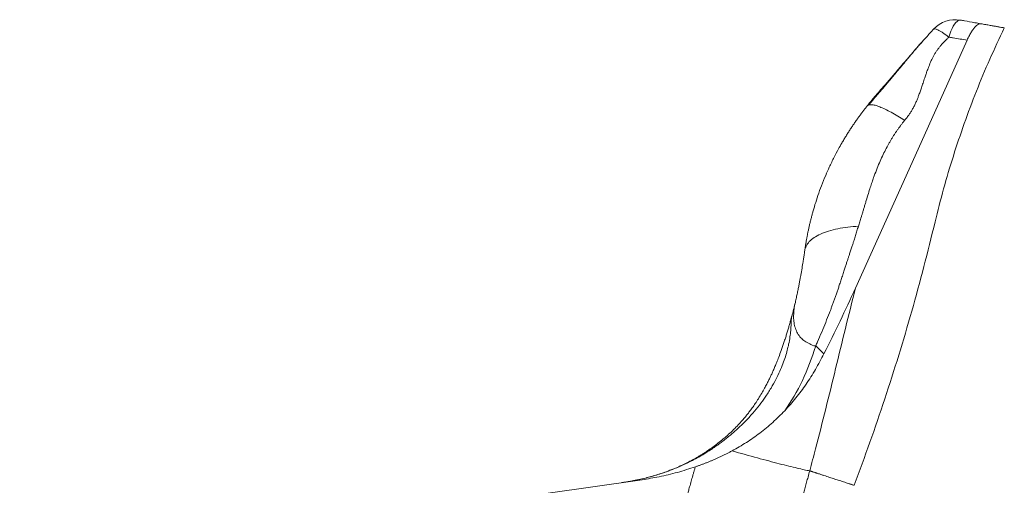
# Model space of a CAD drawing. Header units: millimetres. Extents: x 8 to 414, y 7 to 290.
# Tile 10 of 13: x 191 to 274, y 134 to 173. Entities that reach past the tile are written whole.
import ezdxf

# ---------------------------------------------------------------- set-up
doc = ezdxf.new("R2010")
doc.units = ezdxf.units.MM

msp = doc.modelspace()

# ---------------------------------------------------------------- linework, layer by layer
at = {"color": 7, "linetype": 'Continuous', "lineweight": 15}
for p, q in [((262.572, 166.119), (262.706, 166.203)), ((262.775, 166.369), (262.689, 166.265)), ((256.223, 148.393), (256.233, 148.432)), ((258.251, 145.969), (258.94, 145.314)), ((191.458, 127.326), (243.678, 134.735))]:
    msp.add_line(p, q, dxfattribs=at)
at = {"color": 7, "linetype": 'Continuous', "lineweight": 15, "flags": 128}
for points in [[(270.402, 173.318), (270.306, 173.317), (270.206, 173.281), (270.103, 173.21), (269.997, 173.106), (269.891, 172.97), (269.786, 172.804), (269.684, 172.61), (269.586, 172.391), (269.493, 172.151), (269.407, 171.892)], [(261.574, 150.802), (266.076, 160.807), (270.949, 171.635)]]:
    msp.add_lwpolyline(points, dxfattribs=at)
at = {"color": 7, "linetype": 'Continuous', "lineweight": 15}
msp.add_arc((269.968, 170.856), 2.5, 80.54771, 136.87525, dxfattribs=at)
for points, knots in [([(261.465, 134.264), (261.913, 135.467), (262.808, 137.872), (264.053, 141.515), (265.228, 145.186), (266.32, 148.888), (267.342, 152.617), (268.179, 156.051), (268.96, 159.158), (269.78, 161.912), (270.695, 164.647), (271.717, 167.357), (272.834, 170.041), (273.659, 171.794), (274.072, 172.671)], [0, 0, 0, 0, 0.095085, 0.190181, 0.285267, 0.380745, 0.476235, 0.571715, 0.642673, 0.713652, 0.784608, 0.856397, 0.92821, 1, 1, 1, 1]), ([(270.402, 173.318), (270.508, 173.299), (270.911, 173.228), (271.475, 173.129), (271.933, 173.048), (272.095, 173.019)], [0, 0, 0, 0, 0.188438, 0.712877, 1, 1, 1, 1]), ([(272.095, 173.019), (272.055, 173.02), (271.975, 173.02), (271.827, 172.938), (271.666, 172.797), (271.493, 172.595), (271.316, 172.338), (271.131, 172.021), (271.012, 171.77), (270.949, 171.635)], [0, 0, 0, 0, 0.139688, 0.2793781, 0.4190258, 0.5586811, 0.6991784, 0.8396855, 1, 1, 1, 1]), ([(274.072, 172.671), (274.065, 172.672), (274.05, 172.675), (273.933, 172.695), (273.746, 172.728), (273.497, 172.772), (273.207, 172.823), (272.888, 172.88), (272.523, 172.944), (272.238, 172.994), (272.095, 173.019)], [0, 0, 0, 0, 0.13748, 0.27496, 0.413265, 0.551569, 0.663455, 0.775342, 0.887671, 1, 1, 1, 1]), ([(268.173, 172.584), (267.949, 172.345), (267.521, 171.888), (266.914, 171.202), (266.373, 170.567), (265.89, 169.991), (265.461, 169.478), (265.087, 169.03), (264.769, 168.649), (264.505, 168.335), (264.28, 168.068), (264.066, 167.813), (263.89, 167.605), (263.748, 167.437), (263.65, 167.322), (263.549, 167.203), (263.439, 167.075), (263.304, 166.919), (263.128, 166.716), (262.922, 166.47), (262.778, 166.292), (262.706, 166.203)], [0, 0, 0, 0, 0.118331, 0.226142, 0.325044, 0.414277, 0.494185, 0.564215, 0.623578, 0.672104, 0.71104, 0.748205, 0.790456, 0.808051, 0.82604, 0.844299, 0.863458, 0.885734, 0.917606, 0.959112, 1, 1, 1, 1]), ([(269.407, 171.892), (269.346, 171.828), (269.232, 171.708), (269.071, 171.539), (268.933, 171.392), (268.818, 171.267), (268.698, 171.133), (268.569, 170.975), (268.426, 170.778), (268.287, 170.564), (268.121, 170.279), (267.931, 169.897), (267.78, 169.544), (267.672, 169.261), (267.597, 169.057), (267.501, 168.784), (267.407, 168.506), (267.322, 168.249), (267.253, 168.04), (267.186, 167.84), (267.122, 167.649), (267.06, 167.468), (267.001, 167.295), (266.943, 167.132), (266.887, 166.979), (266.832, 166.835), (266.779, 166.701), (266.722, 166.564), (266.661, 166.425), (266.594, 166.279), (266.526, 166.136), (266.455, 165.998), (266.383, 165.863), (266.312, 165.738), (266.241, 165.621), (266.169, 165.51), (266.09, 165.395), (266.005, 165.276), (265.913, 165.154), (265.814, 165.028), (265.746, 164.944), (265.711, 164.901)], [0, 0, 0, 0, 0.032126, 0.060448, 0.084943, 0.10559, 0.12238, 0.150586, 0.180424, 0.211982, 0.245352, 0.303226, 0.372211, 0.390671, 0.418294, 0.455126, 0.501225, 0.530514, 0.558608, 0.585496, 0.611173, 0.63563, 0.658861, 0.680862, 0.70163, 0.721166, 0.739469, 0.756543, 0.777066, 0.797224, 0.817024, 0.836472, 0.855572, 0.874332, 0.889957, 0.906334, 0.923479, 0.941406, 0.960127, 0.979655, 1, 1, 1, 1]), ([(268.177, 172.58), (268.169, 172.58), (268.153, 172.579), (268.149, 172.567), (268.147, 172.561)], [0, 0, 0, 0, 0.529905, 1, 1, 1, 1]), ([(270.949, 171.635), (270.558, 171.701), (270.151, 171.768), (269.637, 171.854), (269.514, 171.874), (269.407, 171.892)], [0, 0, 0, 0, 0.759959, 0.79223, 1, 1, 1, 1]), ([(262.572, 166.119), (262.68, 166.253), (262.888, 166.512), (263.17, 166.842), (263.407, 167.111), (263.605, 167.339), (263.808, 167.574), (264.173, 167.999), (264.697, 168.611), (265.296, 169.315), (265.825, 169.936), (266.279, 170.469), (266.735, 170.998), (267.072, 171.384), (267.255, 171.583), (267.284, 171.614)], [0, 0, 0, 0, 0.071695, 0.137249, 0.178948, 0.218602, 0.261126, 0.306445, 0.449974, 0.596543, 0.694653, 0.791631, 0.887787, 0.982417, 1, 1, 1, 1]), ([(264.624, 168.477), (264.503, 168.35), (264.083, 167.909), (263.395, 167.125), (262.847, 166.454), (262.572, 166.119)], [0, 0, 0, 0, 0.168596, 0.584298, 1, 1, 1, 1]), ([(264.32, 168.116), (264.293, 168.083), (264.195, 167.967), (264.016, 167.762), (263.828, 167.553), (263.674, 167.384), (263.559, 167.258), (263.439, 167.129), (263.305, 166.984), (263.173, 166.839), (263.083, 166.734), (263.046, 166.691)], [0, 0, 0, 0, 0.063456, 0.227671, 0.412482, 0.501252, 0.593035, 0.687528, 0.790825, 0.914416, 1, 1, 1, 1]), ([(257.328, 153.971), (257.334, 154.012), (257.346, 154.095), (257.365, 154.22), (257.384, 154.346), (257.404, 154.474), (257.425, 154.602), (257.447, 154.732), (257.47, 154.864), (257.494, 154.996), (257.519, 155.13), (257.545, 155.265), (257.572, 155.401), (257.6, 155.538), (257.629, 155.676), (257.659, 155.816), (257.69, 155.957), (257.722, 156.098), (257.755, 156.242), (257.79, 156.386), (257.826, 156.531), (257.863, 156.677), (257.901, 156.825), (257.94, 156.973), (258.031, 157.308), (258.189, 157.849), (258.437, 158.614), (258.734, 159.435), (259.054, 160.228), (259.411, 161.031), (259.769, 161.77), (260.123, 162.441), (260.398, 162.931), (260.611, 163.292), (260.789, 163.587), (260.969, 163.875), (261.149, 164.154), (261.328, 164.426), (261.508, 164.69), (261.688, 164.946), (261.866, 165.195), (262.044, 165.436), (262.221, 165.67), (262.396, 165.898), (262.514, 166.045), (262.572, 166.119)], [0, 0, 0, 0, 0.009624, 0.019336, 0.029134, 0.03902, 0.048994, 0.059057, 0.069208, 0.079448, 0.089777, 0.100197, 0.110706, 0.121305, 0.131996, 0.142777, 0.153649, 0.164613, 0.175668, 0.186816, 0.198055, 0.209387, 0.220812, 0.23233, 0.243942, 0.298752, 0.35865, 0.423651, 0.493766, 0.549093, 0.619181, 0.676416, 0.718056, 0.744098, 0.76972, 0.794869, 0.819547, 0.843752, 0.867485, 0.890748, 0.913539, 0.935859, 0.957709, 0.979089, 1, 1, 1, 1]), ([(265.711, 164.901), (265.687, 164.872), (265.64, 164.814), (265.57, 164.727), (265.5, 164.638), (265.431, 164.547), (265.361, 164.456), (265.292, 164.363), (265.223, 164.268), (265.154, 164.172), (265.086, 164.075), (265.018, 163.976), (264.95, 163.876), (264.883, 163.774), (264.816, 163.671), (264.749, 163.567), (264.683, 163.461), (264.617, 163.354), (264.552, 163.245), (264.487, 163.135), (264.422, 163.023), (264.358, 162.91), (264.295, 162.795), (264.163, 162.551), (263.965, 162.163), (263.709, 161.616), (263.457, 161.026), (263.258, 160.516), (263.099, 160.077), (262.969, 159.7), (262.821, 159.253), (262.656, 158.736), (262.514, 158.268), (262.397, 157.876), (262.311, 157.589), (262.231, 157.319), (262.154, 157.063), (262.082, 156.824), (262.013, 156.599), (261.949, 156.391), (261.888, 156.198), (261.848, 156.074), (261.829, 156.015)], [0, 0, 0, 0, 0.011089, 0.022279, 0.033573, 0.044971, 0.056472, 0.068079, 0.079792, 0.091611, 0.103538, 0.115573, 0.127716, 0.13997, 0.152334, 0.16481, 0.177397, 0.190098, 0.202913, 0.215843, 0.228889, 0.242051, 0.255331, 0.268729, 0.326472, 0.388103, 0.453686, 0.523275, 0.556908, 0.598037, 0.646671, 0.702819, 0.766482, 0.799126, 0.830097, 0.859393, 0.887014, 0.91296, 0.93723, 0.959826, 0.980749, 1, 1, 1, 1]), ([(257.328, 153.971), (257.347, 154.1), (257.387, 154.228), (257.514, 154.479), (257.601, 154.602), (257.824, 154.838), (257.96, 154.952), (258.278, 155.166), (258.46, 155.266), (258.865, 155.451), (259.089, 155.534), (259.57, 155.683), (259.827, 155.748), (260.368, 155.858), (260.65, 155.903), (261.231, 155.974), (261.528, 155.999), (261.829, 156.015)], [0, 0, 0, 0, 0.125, 0.125, 0.25, 0.25, 0.375, 0.375, 0.5, 0.5, 0.625, 0.625, 0.75, 0.75, 0.875, 0.875, 1, 1, 1, 1]), ([(261.829, 156.015), (261.808, 155.949), (261.765, 155.818), (261.702, 155.622), (261.641, 155.427), (261.58, 155.232), (261.521, 155.038), (261.472, 154.878), (261.432, 154.746), (261.398, 154.636), (261.357, 154.507), (261.309, 154.359), (261.24, 154.142), (261.152, 153.871), (261.067, 153.62), (261.008, 153.443), (260.97, 153.329), (260.93, 153.209), (260.888, 153.081), (260.844, 152.945), (260.798, 152.802), (260.75, 152.652), (260.699, 152.495), (260.621, 152.254), (260.517, 151.934), (260.387, 151.536), (260.264, 151.164), (260.148, 150.819), (260.04, 150.503), (259.932, 150.194), (259.825, 149.892), (259.718, 149.596), (259.611, 149.307), (259.506, 149.024), (259.333, 148.571), (259.085, 147.939), (258.75, 147.123), (258.492, 146.521), (258.324, 146.134), (258.276, 146.024), (258.251, 145.969)], [0, 0, 0, 0, 0.019494, 0.0389082, 0.0582427, 0.0774973, 0.0966721, 0.1157671, 0.1248113, 0.1357138, 0.1484742, 0.1630917, 0.1795652, 0.2127353, 0.2435059, 0.2539904, 0.2651956, 0.2771236, 0.2897764, 0.3031542, 0.3172574, 0.3320862, 0.3476408, 0.3639214, 0.4033804, 0.4427898, 0.4821489, 0.5141708, 0.5455663, 0.576336, 0.6064803, 0.6359997, 0.6648948, 0.693166, 0.720814, 0.8011328, 0.8831027, 0.9667579, 0.9831588, 1, 1, 1, 1]), ([(256.539, 149.626), (256.554, 149.695), (256.584, 149.831), (256.628, 150.031), (256.669, 150.227), (256.709, 150.417), (256.748, 150.602), (256.784, 150.781), (256.819, 150.956), (256.852, 151.125), (256.884, 151.289), (256.914, 151.447), (256.942, 151.6), (256.998, 151.901), (257.076, 152.344), (257.151, 152.799), (257.202, 153.118), (257.231, 153.305), (257.258, 153.484), (257.283, 153.654), (257.307, 153.816), (257.321, 153.92), (257.328, 153.971)], [0, 0, 0, 0, 0.0466502, 0.092125, 0.136425, 0.1795507, 0.221503, 0.2622824, 0.3018898, 0.340326, 0.3775919, 0.4136886, 0.4486173, 0.4823791, 0.6198618, 0.753132, 0.7989052, 0.842819, 0.8848789, 0.9250909, 0.9634619, 1, 1, 1, 1]), ([(261.574, 150.802), (261.296, 149.678), (260.739, 147.431), (259.918, 144.058), (259.093, 140.689), (258.372, 137.829), (257.909, 136.096), (257.744, 135.479)], [0, 0, 0, 0, 0.219594, 0.439187, 0.658847, 0.878506, 1, 1, 1, 1]), ([(258.94, 145.314), (259.397, 146.228), (260.312, 148.058), (261.153, 149.887), (261.574, 150.802)], [0, 0, 0, 0, 0.499568, 1, 1, 1, 1]), ([(256.539, 149.626), (256.539, 149.626), (256.539, 149.563), (256.454, 149.371), (256.416, 148.905), (256.377, 148.402), (256.419, 147.904), (256.527, 147.442), (256.713, 147.019), (256.978, 146.658), (257.308, 146.354), (257.76, 146.15), (258.003, 145.968), (258.251, 145.968), (258.251, 145.968)], [0, 0, 0, 0, 0.000001, 0.025657, 0.136206, 0.246772, 0.35911, 0.47184, 0.584404, 0.696512, 0.797636, 0.89904, 0.999999, 1, 1, 1, 1]), ([(256.233, 148.432), (256.231, 148.428), (256.229, 148.419), (256.226, 148.406), (256.223, 148.391), (256.22, 148.375), (256.217, 148.358), (256.215, 148.341), (256.212, 148.322), (256.21, 148.302), (256.208, 148.28), (256.206, 148.258), (256.204, 148.234), (256.202, 148.21), (256.201, 148.184), (256.199, 148.157), (256.196, 148.094), (256.192, 147.988), (256.186, 147.801), (256.175, 147.56), (256.149, 147.201), (256.094, 146.719), (255.995, 146.158), (255.861, 145.597), (255.702, 145.049), (255.495, 144.456), (255.232, 143.818), (254.902, 143.132), (254.494, 142.399), (254.032, 141.68), (253.52, 140.978), (252.963, 140.296), (252.445, 139.735), (252.003, 139.296), (251.667, 138.981), (251.385, 138.73), (251.163, 138.542), (251.008, 138.412), (250.853, 138.286), (250.697, 138.161), (250.541, 138.039), (250.384, 137.919), (250.162, 137.753), (249.923, 137.581), (249.708, 137.432), (249.572, 137.341), (249.452, 137.262), (249.291, 137.157), (248.95, 136.941), (248.485, 136.664), (247.827, 136.308), (247.153, 135.979), (246.431, 135.668), (245.767, 135.415), (245.169, 135.213), (244.616, 135.047), (244.087, 134.905), (243.628, 134.795), (243.251, 134.714), (242.97, 134.658), (242.747, 134.617), (242.57, 134.586), (242.429, 134.563), (242.288, 134.54), (242.147, 134.518), (242.052, 134.505), (242.005, 134.498)], [0, 0, 0, 0, 0.003008, 0.006018, 0.009033, 0.012052, 0.015076, 0.018108, 0.021149, 0.0242, 0.027265, 0.030347, 0.033443, 0.036555, 0.039685, 0.042833, 0.046002, 0.060881, 0.075509, 0.095621, 0.115917, 0.146992, 0.179815, 0.205001, 0.231863, 0.260566, 0.291266, 0.324714, 0.361104, 0.400578, 0.435008, 0.472342, 0.512661, 0.531686, 0.55101, 0.570639, 0.579121, 0.587569, 0.595984, 0.604364, 0.612711, 0.621024, 0.629302, 0.647755, 0.65836, 0.662341, 0.66838, 0.676481, 0.686645, 0.719355, 0.744855, 0.781042, 0.81392, 0.843489, 0.869754, 0.892259, 0.914616, 0.936845, 0.949798, 0.961321, 0.97141, 0.977148, 0.982875, 0.988593, 0.994301, 1, 1, 1, 1]), ([(256.222, 148.393), (256.217, 148.376), (256.208, 148.346), (256.192, 148.286), (256.176, 148.227), (256.156, 148.153), (256.13, 148.06), (256.091, 147.924), (256.05, 147.783), (256.001, 147.61), (255.956, 147.457), (255.891, 147.235), (255.807, 146.957), (255.699, 146.61), (255.551, 146.152), (255.367, 145.616), (255.163, 145.063), (254.985, 144.609), (254.832, 144.237), (254.69, 143.91), (254.557, 143.613), (254.425, 143.332), (254.287, 143.047), (254.129, 142.736), (253.941, 142.383), (253.712, 141.976), (253.453, 141.549), (253.186, 141.139), (252.937, 140.781), (252.709, 140.473), (252.503, 140.208), (252.272, 139.925), (251.995, 139.602), (251.646, 139.225), (251.258, 138.836), (250.861, 138.469), (250.454, 138.12), (250.044, 137.789), (249.619, 137.47), (249.236, 137.202), (248.915, 136.991), (248.667, 136.835), (248.476, 136.72), (248.324, 136.631), (248.169, 136.541), (247.957, 136.423), (247.671, 136.27), (247.307, 136.085), (246.858, 135.872), (246.314, 135.637), (245.719, 135.406), (245.079, 135.186), (244.398, 134.982), (243.621, 134.785), (242.947, 134.64), (242.526, 134.573), (242.405, 134.554)], [0, 0, 0, 0, 0.0063933, 0.011156, 0.0148362, 0.0178519, 0.0228898, 0.0274078, 0.0355326, 0.0419152, 0.0494963, 0.05764, 0.0726859, 0.0884493, 0.1064032, 0.1380356, 0.1656195, 0.186951, 0.2054378, 0.2223768, 0.2380248, 0.2525616, 0.2682856, 0.285319, 0.3052572, 0.329432, 0.3573081, 0.3828434, 0.4061859, 0.4262581, 0.4431839, 0.4590352, 0.4834763, 0.5097088, 0.5385721, 0.5673517, 0.5912898, 0.6174078, 0.6448237, 0.669621, 0.6864669, 0.7014592, 0.7127499, 0.718779, 0.7264029, 0.7376056, 0.7524658, 0.7710995, 0.7936738, 0.8204284, 0.851605, 0.879751, 0.9109252, 0.9456233, 0.9843932, 1, 1, 1, 1]), ([(258.251, 145.969), (257.943, 144.952), (257.567, 143.98), (256.695, 142.157), (256.198, 141.305), (255.647, 140.525)], [0, 0, 0, 0, 0.5, 0.5, 1, 1, 1, 1]), ([(255.647, 140.525), (255.965, 140.877), (256.601, 141.582), (257.454, 142.747), (258.243, 143.985), (258.708, 144.871), (258.94, 145.314)], [0, 0, 0, 0, 0.247144, 0.494302, 0.747151, 1, 1, 1, 1]), ([(251.231, 137.154), (251.636, 137.384), (252.448, 137.845), (253.584, 138.65), (254.663, 139.533), (255.319, 140.194), (255.647, 140.525)], [0, 0, 0, 0, 0.246716, 0.493458, 0.746717, 1, 1, 1, 1]), ([(248.156, 135.819), (248.195, 135.832), (248.272, 135.859), (248.389, 135.9), (248.506, 135.942), (248.623, 135.984), (248.74, 136.028), (248.857, 136.072), (248.975, 136.117), (249.093, 136.163), (249.211, 136.21), (249.329, 136.258), (249.447, 136.307), (249.566, 136.356), (249.684, 136.407), (249.803, 136.458), (249.922, 136.511), (250.041, 136.564), (250.16, 136.619), (250.279, 136.674), (250.398, 136.73), (250.517, 136.788), (250.636, 136.846), (250.755, 136.906), (250.874, 136.966), (250.993, 137.028), (251.112, 137.09), (251.191, 137.133), (251.231, 137.154)], [0, 0, 0, 0, 0.036182, 0.072544, 0.109086, 0.14581, 0.182714, 0.2198, 0.257068, 0.294517, 0.332148, 0.369962, 0.407958, 0.446138, 0.4845, 0.523046, 0.561775, 0.600688, 0.639786, 0.679068, 0.718535, 0.758187, 0.798024, 0.838047, 0.878256, 0.918651, 0.959232, 1, 1, 1, 1]), ([(251.232, 137.157), (251.975, 136.947), (252.687, 136.749), (254.018, 136.387), (254.636, 136.223), (255.754, 135.934), (256.252, 135.81), (257.108, 135.608), (257.465, 135.53), (257.743, 135.476)], [0, 0, 0, 0, 0.25, 0.25, 0.5, 0.5, 0.75, 0.75, 1, 1, 1, 1]), ([(233.153, 99.196), (233.201, 99.277), (233.296, 99.437), (233.437, 99.676), (233.577, 99.915), (233.715, 100.152), (233.852, 100.388), (233.987, 100.623), (234.121, 100.856), (234.254, 101.088), (234.385, 101.319), (234.515, 101.549), (234.643, 101.778), (234.77, 102.005), (234.896, 102.23), (235.02, 102.455), (235.143, 102.678), (235.265, 102.899), (235.385, 103.12), (235.504, 103.338), (235.622, 103.556), (235.738, 103.772), (235.853, 103.987), (235.967, 104.2), (236.079, 104.411), (236.19, 104.622), (236.3, 104.83), (236.408, 105.038), (236.516, 105.244), (236.622, 105.448), (236.727, 105.651), (236.83, 105.852), (236.932, 106.052), (237.033, 106.25), (237.133, 106.446), (237.232, 106.641), (237.329, 106.835), (237.426, 107.027), (237.521, 107.217), (237.614, 107.406), (237.707, 107.593), (237.799, 107.778), (237.889, 107.962), (237.978, 108.145), (238.066, 108.325), (238.153, 108.504), (238.239, 108.681), (238.323, 108.857), (238.407, 109.031), (238.489, 109.203), (238.571, 109.374), (238.651, 109.542), (238.73, 109.71), (238.808, 109.875), (238.885, 110.039), (238.96, 110.201), (239.035, 110.361), (239.109, 110.52), (239.181, 110.676), (239.253, 110.831), (239.323, 110.985), (239.393, 111.136), (239.461, 111.286), (239.529, 111.434), (239.595, 111.58), (239.66, 111.724), (239.725, 111.867), (239.788, 112.008), (239.85, 112.147), (239.911, 112.284), (239.972, 112.419), (240.031, 112.553), (240.089, 112.685), (240.147, 112.815), (240.203, 112.943), (240.259, 113.069), (240.313, 113.193), (240.367, 113.316), (240.419, 113.436), (240.471, 113.555), (240.521, 113.672), (240.571, 113.787), (240.62, 113.901), (240.668, 114.012), (240.715, 114.121), (240.761, 114.229), (240.806, 114.335), (240.85, 114.438), (240.894, 114.54), (240.936, 114.64), (240.977, 114.738), (241.018, 114.835), (241.058, 114.929), (241.097, 115.021), (241.135, 115.112), (241.172, 115.2), (241.208, 115.287), (241.243, 115.372), (241.278, 115.455), (241.311, 115.535), (241.344, 115.614), (241.376, 115.691), (241.407, 115.766), (241.437, 115.84), (241.467, 115.911), (241.495, 115.98), (241.523, 116.047), (241.55, 116.113), (241.576, 116.176), (241.601, 116.237), (241.625, 116.297), (241.649, 116.355), (241.671, 116.41), (241.693, 116.464), (241.714, 116.515), (241.735, 116.565), (241.754, 116.613), (241.773, 116.659), (241.79, 116.702), (241.807, 116.744), (242.009, 117.242), (242.381, 118.175), (242.904, 119.527), (243.387, 120.813), (243.833, 122.032), (244.243, 123.183), (244.679, 124.437), (245.139, 125.798), (245.62, 127.27), (246.067, 128.681), (246.469, 129.987), (246.836, 131.213), (247.129, 132.218), (247.356, 133.012), (247.502, 133.534), (247.601, 133.893), (247.673, 134.153), (247.732, 134.372), (247.798, 134.605), (247.865, 134.841), (247.934, 135.081), (248.005, 135.324), (248.079, 135.57), (248.13, 135.736), (248.156, 135.819)], [0, 0, 0, 0, 0.00729, 0.014529, 0.021717, 0.028854, 0.03594, 0.042976, 0.04996, 0.056893, 0.063775, 0.070606, 0.077385, 0.084114, 0.090791, 0.097416, 0.10399, 0.110513, 0.116984, 0.123404, 0.129772, 0.136088, 0.142353, 0.148565, 0.154727, 0.160836, 0.166893, 0.172899, 0.178852, 0.184754, 0.190604, 0.196401, 0.202147, 0.20784, 0.213482, 0.219071, 0.224608, 0.230093, 0.235525, 0.240905, 0.246233, 0.251509, 0.256732, 0.261902, 0.267021, 0.272086, 0.2771, 0.28206, 0.286969, 0.291824, 0.296627, 0.301378, 0.306075, 0.31072, 0.315313, 0.319852, 0.324339, 0.328773, 0.333155, 0.337483, 0.341759, 0.345982, 0.350152, 0.354269, 0.358333, 0.362344, 0.366303, 0.370208, 0.37406, 0.37786, 0.381606, 0.385299, 0.388939, 0.392526, 0.39606, 0.399541, 0.402969, 0.406344, 0.409665, 0.412934, 0.416149, 0.419311, 0.42242, 0.425475, 0.428477, 0.431426, 0.434322, 0.437165, 0.439954, 0.44269, 0.445373, 0.448002, 0.450578, 0.453101, 0.45557, 0.457986, 0.460349, 0.462658, 0.464914, 0.467117, 0.469266, 0.471361, 0.473404, 0.475393, 0.477328, 0.47921, 0.481039, 0.482814, 0.484536, 0.486204, 0.487819, 0.48938, 0.490888, 0.492343, 0.493744, 0.495091, 0.496385, 0.497626, 0.498813, 0.499946, 0.501026, 0.539236, 0.575513, 0.609851, 0.642247, 0.672695, 0.701193, 0.741376, 0.779826, 0.816538, 0.851508, 0.881449, 0.911602, 0.92924, 0.942661, 0.951862, 0.956841, 0.962713, 0.968682, 0.974749, 0.980913, 0.987176, 0.993538, 1, 1, 1, 1]), ([(248.156, 135.819), (247.655, 135.658), (246.65, 135.334), (245.153, 134.973), (244.155, 134.812), (243.678, 134.735)], [0, 0, 0, 0, 0.341924, 0.685193, 1, 1, 1, 1]), ([(257.744, 135.479), (257.77, 135.471), (257.822, 135.454), (257.899, 135.429), (257.975, 135.404), (258.051, 135.379), (258.126, 135.355), (258.199, 135.331), (258.273, 135.307), (258.345, 135.283), (258.485, 135.237), (258.687, 135.171), (259.029, 135.06), (259.427, 134.93), (259.855, 134.79), (260.296, 134.646), (260.717, 134.509), (260.998, 134.417), (261.157, 134.365), (261.266, 134.329), (261.372, 134.295), (261.429, 134.276), (261.452, 134.269), (261.459, 134.266), (261.464, 134.265), (261.465, 134.264), (261.465, 134.264)], [0, 0, 0, 0, 0.010626, 0.021251, 0.031877, 0.042503, 0.053128, 0.063754, 0.07438, 0.085006, 0.095631, 0.13674, 0.177849, 0.260065, 0.34228, 0.424496, 0.547814, 0.671133, 0.712242, 0.75335, 0.835566, 0.917782, 0.938336, 0.958891, 0.979445, 1, 1, 1, 1]), ([(242.005, 134.498), (242.005, 134.498), (242.005, 134.498), (242.005, 134.498), (241.994, 134.496), (241.984, 134.495), (241.973, 134.493)], [0.0000000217, 0.0000000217, 0.0000000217, 0.0000000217, 0.0000007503, 0.0000007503, 0.0000007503, 0.0003278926, 0.0003278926, 0.0003278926, 0.0003278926])]:
    msp.add_open_spline(points, degree=3, knots=knots, dxfattribs=at)
at = {"color": 8, "linetype": 'Continuous', "lineweight": 15}
for points, knots in [([(269.407, 171.892), (269.319, 171.961), (269.142, 172.098), (268.9, 172.268), (268.682, 172.407), (268.493, 172.51), (268.341, 172.573), (268.232, 172.599), (268.193, 172.586), (268.177, 172.58)], [0, 0, 0, 0, 0.148882, 0.297767, 0.446649, 0.595534, 0.744417, 0.893301, 1, 1, 1, 1]), ([(262.706, 166.203), (262.774, 166.214), (262.91, 166.236), (263.22, 166.178), (263.605, 166.051), (264.061, 165.852), (264.574, 165.589), (265.124, 165.274), (265.517, 165.024), (265.711, 164.901)], [0, 0, 0, 0, 0.1414654, 0.285639, 0.4312064, 0.5767734, 0.7209477, 0.8624129, 1, 1, 1, 1]), ([(257.744, 135.479), (257.697, 135.306), (257.611, 134.987), (257.484, 134.524), (257.364, 134.088), (257.241, 133.65), (257.114, 133.208), (256.985, 132.762), (256.853, 132.316), (256.483, 131.085), (255.897, 129.179), (255.074, 126.616), (254.198, 124.019), (253.22, 121.292), (252.13, 118.447), (250.928, 115.508), (249.605, 112.484), (248.153, 109.388), (246.751, 106.563), (245.801, 104.799), (245.385, 104.027)], [0, 0, 0, 0, 0.015648, 0.028841, 0.041919, 0.055115, 0.068495, 0.081987, 0.095521, 0.109068, 0.193985, 0.269505, 0.345117, 0.435094, 0.524978, 0.614779, 0.716844, 0.818884, 0.920676, 1, 1, 1, 1])]:
    msp.add_open_spline(points, degree=3, knots=knots, dxfattribs=at)
at = {"color": 7, "linetype": 'Continuous', "lineweight": 15}
msp.add_open_spline([(256.539, 149.626), (256.449, 149.225), (256.347, 148.827), (256.233, 148.432)], degree=3, dxfattribs=at)

doc.saveas('drawing.dxf')
